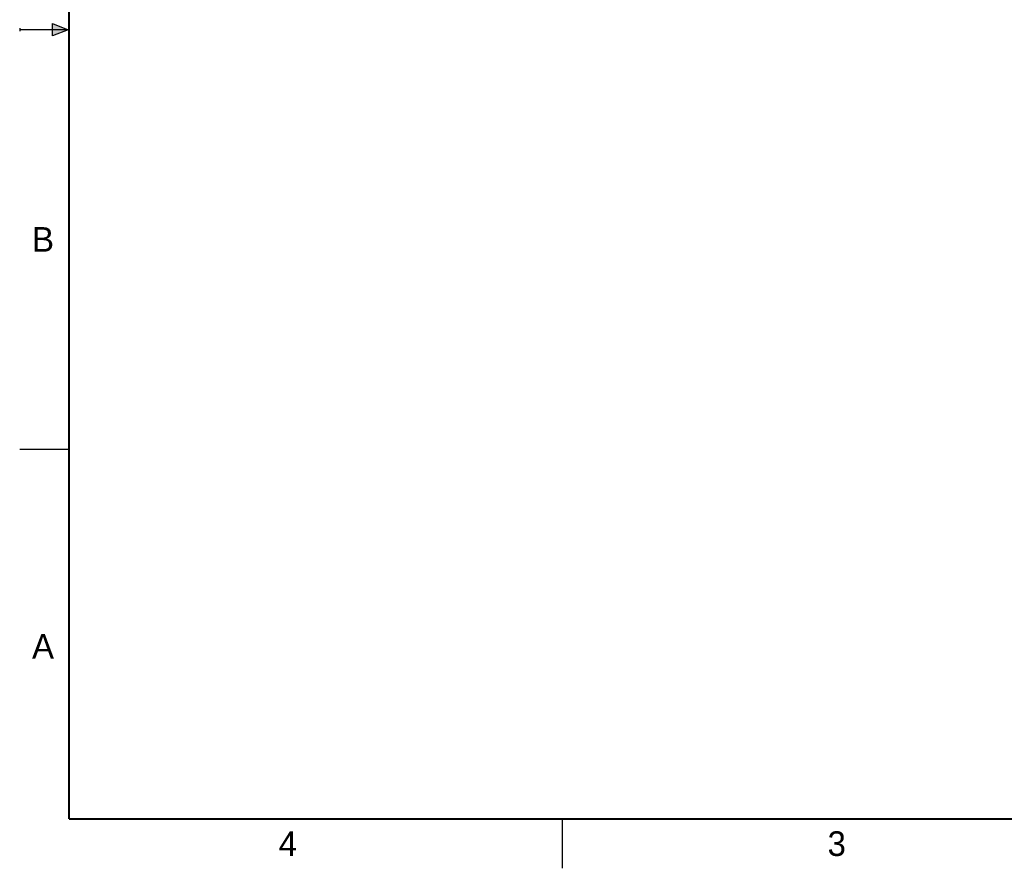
# Model space of a CAD drawing. Header units: inches. Extents: x 0 to 22, y 0 to 17.
# Tile 1 of 44: x 0 to 10, y 0 to 8.6. Entities that reach past the tile are written whole.
import ezdxf

# ---------------------------------------------------------------- set-up
doc = ezdxf.new("R2010")
doc.units = ezdxf.units.IN
doc.header["$LTSCALE"] = 1.21
doc.header["$MEASUREMENT"] = 0
doc.layers.get('0').update_dxf_attribs({"linetype": 'CONTINUOUS'})
doc.styles.add('TEXTSTYLE_2', font='txt')

msp = doc.modelspace()

# ---------------------------------------------------------------- hatches: boundary and pattern name
at = {"linetype": 'CONTINUOUS'}
msp.add_hatch(color=2, dxfattribs=at).paths.add_polyline_path([(0.3337, 8.5625), (0.49, 8.5), (0.3337, 8.4375)])

# ---------------------------------------------------------------- linework, layer by layer
at = {"color": 2, "linetype": 'CONTINUOUS'}
for p, q in [((0, 8.515), (0, 8.485)), ((0.49, 8.5), (0, 8.5)), ((0.3337, 8.4375), (0.3337, 8.5625)), ((0.3337, 8.5625), (0.49, 8.5)), ((0.49, 8.5), (0.3337, 8.4375)), ((0, 4.25), (0.5, 4.25)), ((5.5, 0), (5.5, 0.5))]:
    msp.add_line(p, q, dxfattribs=at)
at = {"color": 7, "linetype": 'CONTINUOUS', "const_width": 0.02}
for points in [[(0.5, 16.5), (0.5, 0.5)], [(0.5, 0.5), (21.5, 0.5)]]:
    msp.add_lwpolyline(points, dxfattribs=at)

# ---------------------------------------------------------------- texts
at = {"color": 2, "linetype": 'CONTINUOUS', "char_height": 0.25, "width": 0.25, "attachment_point": 1, "line_spacing_factor": 0.9, "style": 'TEXTSTYLE_2'}
for s, insert in [('B', (0.125, 6.5)), ('A', (0.125, 2.375)), ('4', (2.625, 0.375)), ('3', (8.1875, 0.375))]:
    msp.add_mtext(s, dxfattribs=dict(at, insert=insert))

doc.saveas('drawing.dxf')
